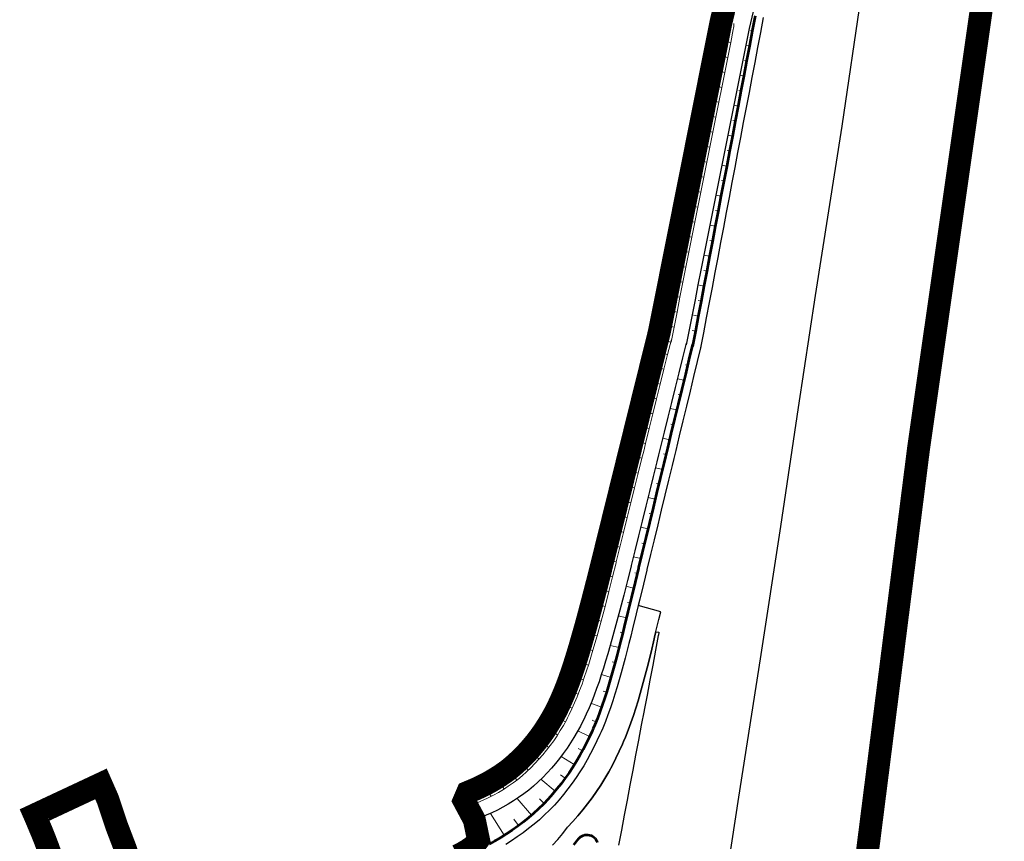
# Model space of a CAD drawing. Header units: metres. Extents: x 102313 to 104557, y 415820 to 422103.
# Tile 252 of 256: x 103838 to 104160, y 420852 to 421121. Entities that reach past the tile are written whole.
import ezdxf

# ---------------------------------------------------------------- set-up
doc = ezdxf.new("R2010")
doc.units = ezdxf.units.M
doc.header["$MEASUREMENT"] = 0
doc.linetypes.add('KG-GV', pattern=[42, 12, -6, 0, -6, 12, -6])
for name, color, linetype, lineweight in [('N-WE-GK-DAMWAND-G', 30, 'Continuous', 30), ('N-WE-GW-GRONDWERKLIJN-G', 90, 'Continuous', 53), ('N-WE-GW-GRONDWERKLIJN_KRUIN-G', 90, 'Continuous', 53), ('N-WE-GW-GRONDWERKLIJN_TEEN-G', 90, 'Continuous', 30), ('N-WE-GW-TALUDARCERING-G', 90, 'Continuous', 13), ('N-WE-GW-WATERGANG-G', 90, 'Continuous', 0), ('N-WE-GW-WATERGANG_WATERLIJN-G', 130, 'Continuous', 30), ('N-WE-KG-GRONDVERWERVING-G', 130, 'KG-GV', 30), ('N-WE-VH-KANTVERHARDING-GD', 6, 'Continuous', 30)]:
    doc.layers.add(name, color=color, linetype=linetype, lineweight=lineweight)

msp = doc.modelspace()

# ---------------------------------------------------------------- linework, layer by layer
at = {"layer": 'N-WE-GK-DAMWAND-G', "const_width": 0.5, "flags": 128}
msp.add_lwpolyline([(103986.581, 420858.955), (103987.956, 420852.393), (103986.556, 420850.48)], dxfattribs=at)
at = {"layer": 'N-WE-GW-GRONDWERKLIJN-G', "flags": 128}
msp.add_lwpolyline([(103863.265, 420870.251), (103865.519, 420865.121), (103868.365, 420856.559), (103871.191, 420849.137), (103873.244, 420843.041), (103875.74, 420833.119, 0.3474795), (103886.66, 420826.585), (103894.126, 420827.37)], format="xyb", dxfattribs=at)
at = {"layer": 'N-WE-GW-GRONDWERKLIJN_KRUIN-G', "flags": 128}
for points in [[(104078.23, 421122.062), (104078.219, 421122.004), (104077.287, 421117.092), (104076.356, 421112.179), (104075.425, 421107.267), (104074.493, 421102.354), (104073.562, 421097.442), (104072.631, 421092.529), (104071.699, 421087.617), (104070.768, 421082.704), (104069.837, 421077.792), (104068.905, 421072.879), (104067.974, 421067.967), (104067.043, 421063.054), (104066.111, 421058.142), (104065.18, 421053.229), (104064.249, 421048.317), (104063.317, 421043.404), (104062.386, 421038.492), (104061.455, 421033.579), (104060.523, 421028.667), (104059.592, 421023.754), (104058.661, 421018.842), (104057.729, 421013.929)], [(104057.734, 421014.424), (104056.558, 421009.564), (104055.383, 421004.704), (104054.207, 420999.844), (104053.032, 420994.984), (104051.857, 420990.125), (104050.681, 420985.265), (104049.506, 420980.405), (104048.89, 420977.858), (104048.33, 420975.545), (104047.155, 420970.685), (104045.979, 420965.825), (104044.804, 420960.965), (104043.628, 420956.105), (104042.453, 420951.246), (104041.278, 420946.386), (104040.102, 420941.526), (104040.046, 420941.293), (104038.927, 420936.666), (104037.751, 420931.806), (104036.576, 420926.946), (104035.4, 420922.086), (104034.814, 420919.662), (104034.199, 420917.242), (104032.967, 420912.466), (104032.34, 420910.107), (104031.702, 420907.77), (104031.048, 420905.455), (104030.375, 420903.164), (104029.679, 420900.898), (104028.956, 420898.659), (104028.205, 420896.448), (104027.42, 420894.268), (104026.601, 420892.12), (104025.744, 420890.007), (104025.21, 420888.757), (104024.846, 420887.93), (104023.905, 420885.892), (104022.922, 420883.9), (104021.909, 420881.923), (104020.844, 420879.979), (104019.725, 420878.066), (104018.554, 420876.184), (104017.33, 420874.335), (104016.056, 420872.522), (104014.732, 420870.744), (104013.359, 420869.004), (104011.939, 420867.302), (104010.471, 420865.641), (104008.958, 420864.021), (104007.351, 420862.494), (104005.704, 420861.014), (104004.018, 420859.581), (104002.293, 420858.197), (104000.533, 420856.863), (103998.738, 420855.579), (103996.909, 420854.347), (103995.049, 420853.167), (103993.158, 420852.041), (103992.962, 420851.928), (103991.238, 420850.968)], [(104018.91, 420850.76), (104020.53, 420852.822), (104020.654, 420852.959), (104021.045, 420853.314), (104021.486, 420853.606), (104021.966, 420853.828), (104022.473, 420853.976), (104022.997, 420854.045), (104023.526, 420854.035), (104024.047, 420853.945), (104024.548, 420853.778), (104025.019, 420853.537), (104025.448, 420853.228), (104025.825, 420852.858), (104026.143, 420852.435), (104026.393, 420851.97), (104026.57, 420851.472)]]:
    msp.add_lwpolyline(points, dxfattribs=at)
at = {"layer": 'N-WE-GW-GRONDWERKLIJN_TEEN-G', "flags": 128}
for points in [[(104078.417, 421127.221), (104076.214, 421117.866), (104076.105, 421117.316), (104075.129, 421112.412), (104074.154, 421107.508), (104073.178, 421102.604), (104072.203, 421097.699), (104071.227, 421092.795), (104070.251, 421087.891), (104069.276, 421082.987), (104068.3, 421078.083), (104067.325, 421073.179), (104066.349, 421068.275), (104065.373, 421063.371), (104064.398, 421058.467), (104063.422, 421053.562), (104062.447, 421048.658), (104061.471, 421043.754), (104060.496, 421038.85), (104059.52, 421033.946), (104058.544, 421029.042), (104057.569, 421024.138), (104056.593, 421019.234), (104055.618, 421014.33)], [(104055.659, 421014.926), (104054.458, 421010.072), (104053.257, 421005.218), (104052.056, 421000.365), (104050.855, 420995.511), (104049.655, 420990.657), (104048.454, 420985.803), (104047.254, 420980.949), (104046.625, 420978.406), (104046.054, 420976.095), (104044.855, 420971.241), (104043.655, 420966.387), (104042.456, 420961.533), (104041.257, 420956.679), (104040.058, 420951.825), (104038.86, 420946.971), (104037.661, 420942.116), (104037.604, 420941.883), (104036.452, 420937.265), (104035.218, 420932.419), (104033.96, 420927.579), (104032.678, 420922.745), (104032.029, 420920.335), (104031.351, 420917.933), (104029.993, 420913.21), (104029.302, 420910.887), (104028.598, 420908.593), (104027.876, 420906.328), (104027.133, 420904.096), (104026.364, 420901.898), (104025.566, 420899.736), (104024.736, 420897.614), (104023.87, 420895.533), (104022.966, 420893.498), (104022.021, 420891.511), (104021.435, 420890.344), (104021.034, 420889.575), (104020.001, 420887.695), (104018.925, 420885.878), (104017.818, 420884.092), (104016.661, 420882.348), (104015.452, 420880.644), (104014.195, 420878.982), (104012.889, 420877.364), (104011.537, 420875.791), (104010.141, 420874.264), (104008.701, 420872.785), (104007.219, 420871.355), (104005.698, 420869.976), (104004.14, 420868.648), (104002.502, 420867.417), (104000.833, 420866.241), (103999.134, 420865.123), (103997.407, 420864.063), (103995.655, 420863.061), (103993.879, 420862.12), (103992.081, 420861.238), (103990.263, 420860.417), (103988.429, 420859.658), (103988.239, 420859.583), (103986.581, 420858.955)]]:
    msp.add_lwpolyline(points, dxfattribs=at)
at = {"layer": 'N-WE-GW-TALUDARCERING-G', "flags": 128}
for points in [[(104076.695, 421117.201), (104077.286, 421117.084)], [(104070.217, 421113.346), (104066.883, 421114.009)], [(104075.13, 421112.414), (104076.354, 421112.171)], [(104069.242, 421108.442), (104067.574, 421108.774)], [(104074.789, 421107.384), (104075.423, 421107.258)], [(104068.266, 421103.538), (104064.932, 421104.201)], [(104073.179, 421102.607), (104074.492, 421102.345)], [(104067.291, 421098.634), (104065.623, 421098.966)], [(104072.882, 421097.568), (104073.56, 421097.433)], [(104066.315, 421093.73), (104062.981, 421094.393)], [(104071.228, 421092.799), (104072.629, 421092.52)], [(104065.34, 421088.826), (104063.672, 421089.158)], [(104064.364, 421083.922), (104061.03, 421084.586)], [(104070.975, 421087.751), (104071.697, 421087.607)], [(104069.277, 421082.991), (104070.766, 421082.695)], [(104063.389, 421079.018), (104061.721, 421079.35)], [(104069.068, 421077.935), (104069.835, 421077.782)], [(104062.413, 421074.114), (104059.078, 421074.778)], [(104067.325, 421073.183), (104068.903, 421072.869)], [(104061.437, 421069.211), (104059.77, 421069.542)], [(104067.161, 421068.118), (104067.972, 421067.957)], [(104060.462, 421064.307), (104057.127, 421064.97)], [(104065.374, 421063.375), (104067.041, 421063.044)], [(104059.486, 421059.403), (104057.819, 421059.734)], [(104065.254, 421058.301), (104066.109, 421058.131)], [(104058.511, 421054.499), (104055.176, 421055.162)], [(104063.423, 421053.568), (104065.178, 421053.218)], [(104057.535, 421049.595), (104055.868, 421049.927)], [(104063.347, 421048.485), (104064.247, 421048.306)], [(104056.56, 421044.691), (104053.225, 421045.354)], [(104061.472, 421043.76), (104063.315, 421043.393)], [(104055.584, 421039.787), (104053.917, 421040.119)], [(104061.44, 421038.668), (104062.384, 421038.48)], [(104054.609, 421034.883), (104051.274, 421035.547)], [(104059.521, 421033.952), (104061.453, 421033.568)], [(104053.633, 421029.979), (104051.966, 421030.311)], [(104059.533, 421028.851), (104060.521, 421028.655)], [(104052.658, 421025.075), (104049.323, 421025.739)], [(104057.57, 421024.144), (104059.59, 421023.742)], [(104051.682, 421020.171), (104050.015, 421020.503)], [(104057.627, 421019.035), (104058.658, 421018.83)], [(104050.707, 421015.268), (104047.372, 421015.931)], [(104049.598, 421011.248), (104047.948, 421011.656)], [(104055.386, 421007.794), (104056.089, 421007.624)], [(104048.397, 421006.394), (104045.097, 421007.211)], [(104047.196, 421001.54), (104045.546, 421001.949)], [(104052.777, 421003.281), (104054.914, 421002.764)], [(104053.018, 420998.078), (104053.738, 420997.904)], [(104045.995, 420996.687), (104042.695, 420997.503)], [(104044.795, 420991.833), (104043.145, 420992.241)], [(104050.376, 420993.573), (104052.563, 420993.044)], [(104050.651, 420988.363), (104051.387, 420988.184)], [(104043.595, 420986.979), (104040.294, 420987.795)], [(104042.394, 420982.125), (104040.744, 420982.533)], [(104047.975, 420983.866), (104050.212, 420983.325)], [(104048.283, 420978.647), (104049.037, 420978.465)], [(104041.195, 420977.271), (104037.894, 420978.087)], [(104039.995, 420972.417), (104038.345, 420972.825)], [(104045.575, 420974.158), (104047.861, 420973.605)], [(104045.917, 420968.931), (104046.686, 420968.745)], [(104038.796, 420967.563), (104035.495, 420968.379)], [(104037.596, 420962.709), (104035.946, 420963.117)], [(104043.177, 420964.45), (104045.51, 420963.885)], [(104043.55, 420959.216), (104044.335, 420959.026)], [(104036.397, 420957.855), (104033.097, 420958.671)], [(104035.198, 420953.001), (104033.548, 420953.409)], [(104040.779, 420954.742), (104043.159, 420954.166)], [(104041.183, 420949.5), (104041.984, 420949.306)], [(104034, 420948.147), (104030.699, 420948.962)], [(104032.802, 420943.293), (104031.151, 420943.7)], [(104038.381, 420945.033), (104040.808, 420944.446)], [(104038.816, 420939.784), (104039.633, 420939.586)], [(104031.592, 420938.441), (104028.293, 420939.263)], [(104030.359, 420933.596), (104028.711, 420934.015)], [(104035.96, 420935.331), (104038.458, 420934.727)], [(104036.428, 420930.074), (104037.282, 420929.867)], [(104029.101, 420928.756), (104025.811, 420929.611)], [(104027.819, 420923.923), (104026.176, 420924.359)], [(104033.449, 420925.651), (104036.107, 420925.008)], [(104034.009, 420920.373), (104034.932, 420920.15)], [(104026.49, 420919.104), (104023.214, 420920.007)], [(104025.105, 420914.299), (104023.473, 420914.77)], [(104030.798, 420916.01), (104033.689, 420915.264)], [(104031.414, 420910.674), (104032.42, 420910.407)], [(104023.65, 420909.515), (104020.402, 420910.506)], [(104022.079, 420904.769), (104020.468, 420905.305)], [(104027.911, 420906.436), (104031.073, 420905.543)], [(104020.341, 420900.081), (104017.161, 420901.271)], [(104028.496, 420900.994), (104029.595, 420900.64)], [(104018.385, 420895.481), (104016.828, 420896.154)], [(104024.497, 420897.039), (104027.968, 420895.791)], [(104016.141, 420891.014), (104013.132, 420892.566)], [(104024.919, 420891.476), (104026.139, 420890.981)], [(104020.183, 420888.025), (104024.063, 420886.234)], [(104013.58, 420886.721), (104012.139, 420887.61)], [(104010.711, 420882.628), (104007.98, 420884.622)], [(104020.32, 420882.255), (104021.682, 420881.509)], [(104007.53, 420878.772), (104006.256, 420879.885)], [(104014.711, 420879.665), (104019.042, 420876.969)], [(104004.039, 420875.195), (104001.693, 420877.623)], [(104000.267, 420871.916), (103999.226, 420873.235)], [(104008.084, 420872.19), (104012.76, 420868.285)], [(104014.587, 420873.66), (104016.106, 420872.593)], [(103996.151, 420869.081), (103994.061, 420871.728)], [(103987.277, 420864.498), (103985.76, 420867.48)], [(103991.81, 420866.603), (103990.917, 420868.023)], [(104000.326, 420865.907), (104004.995, 420860.411)], [(104007.609, 420865.819), (104009.227, 420864.308)], [(103991.611, 420861.026), (103996.151, 420853.866)], [(103999.217, 420859.135), (104000.791, 420857.059)]]:
    msp.add_lwpolyline(points, dxfattribs=at)
at = {"layer": 'N-WE-GW-WATERGANG-G', "flags": 128}
for points in [[(104067.274, 421116.934, -0.0541344), (104067.122, 421115.213), (104066.876, 421113.976), (104065.901, 421109.072), (104064.925, 421104.168), (104063.95, 421099.264), (104062.974, 421094.36), (104061.998, 421089.456), (104061.023, 421084.552), (104060.047, 421079.648), (104059.072, 421074.743), (104058.096, 421069.839), (104057.12, 421064.935), (104056.145, 421060.031), (104055.169, 421055.127), (104054.194, 421050.223), (104053.218, 421045.319), (104052.243, 421040.415), (104051.267, 421035.511), (104050.291, 421030.607), (104049.316, 421025.702), (104048.34, 421020.798), (104047.365, 421015.894)], [(104071.242, 421119.551, -0.0508061), (104071.05, 421117.534), (104070.217, 421113.343), (104069.241, 421108.439), (104068.266, 421103.535), (104067.29, 421098.631), (104066.314, 421093.727), (104065.339, 421088.823), (104064.363, 421083.918), (104063.388, 421079.014), (104062.412, 421074.11), (104061.437, 421069.206), (104060.461, 421064.302), (104059.485, 421059.398), (104058.51, 421054.494), (104057.534, 421049.59), (104056.559, 421044.686), (104055.583, 421039.781), (104054.607, 421034.877), (104053.632, 421029.973), (104052.656, 421025.069), (104051.681, 421020.165), (104050.705, 421015.261)]]:
    msp.add_lwpolyline(points, format="xyb", dxfattribs=at)
for points in [[(104047.495, 421016.9), (104046.293, 421012.047), (104045.092, 421007.193), (104043.891, 421002.339), (104042.691, 420997.486), (104041.49, 420992.632), (104040.29, 420987.778), (104039.09, 420982.924), (104038.461, 420980.381), (104037.89, 420978.07), (104036.69, 420973.216), (104035.491, 420968.362), (104034.291, 420963.508), (104033.092, 420958.654), (104031.894, 420953.8), (104030.695, 420948.945), (104029.497, 420944.091), (104029.439, 420943.858), (104028.287, 420939.239), (104027.054, 420934.393), (104025.796, 420929.554), (104024.514, 420924.72), (104023.865, 420922.31), (104023.188, 420919.915), (104021.844, 420915.248), (104021.166, 420912.975), (104020.478, 420910.744), (104019.777, 420908.557), (104019.06, 420906.416), (104018.322, 420904.323), (104017.561, 420902.28), (104016.773, 420900.289), (104015.958, 420898.354), (104015.112, 420896.476), (104014.233, 420894.658), (104013.691, 420893.599), (104013.322, 420892.904), (104012.375, 420891.217), (104011.397, 420889.604), (104010.396, 420888.025), (104009.351, 420886.486), (104008.26, 420884.984), (104007.126, 420883.52), (104005.949, 420882.096), (104004.731, 420880.714), (104003.474, 420879.374), (104002.179, 420878.079), (104000.847, 420876.828), (103999.48, 420875.624), (103998.081, 420874.467), (103996.607, 420873.401), (103995.107, 420872.387), (103993.581, 420871.425), (103992.031, 420870.517), (103990.46, 420869.662), (103988.869, 420868.862), (103987.26, 420868.117), (103985.76, 420867.48)], [(104050.799, 421016.101), (104049.598, 421011.247), (104048.397, 421006.394), (104047.196, 421001.54), (104045.995, 420996.686), (104044.795, 420991.833), (104043.594, 420986.979), (104042.394, 420982.125), (104041.766, 420979.581), (104041.194, 420977.271), (104039.995, 420972.417), (104038.795, 420967.563), (104037.596, 420962.709), (104036.397, 420957.854), (104035.198, 420953), (104034, 420948.146), (104032.801, 420943.292), (104032.744, 420943.059), (104031.592, 420938.44), (104030.358, 420933.594), (104029.101, 420928.754), (104027.818, 420923.92), (104027.169, 420921.51), (104026.492, 420919.113), (104025.142, 420914.423), (104024.459, 420912.13), (104023.765, 420909.873), (104023.055, 420907.655), (104022.327, 420905.477), (104021.577, 420903.341), (104020.801, 420901.25), (104019.996, 420899.206), (104019.16, 420897.212), (104018.291, 420895.27), (104017.386, 420893.384), (104016.825, 420892.282), (104016.443, 420891.557), (104015.462, 420889.791), (104014.444, 420888.096), (104013.4, 420886.433), (104012.309, 420884.811), (104011.171, 420883.227), (104009.987, 420881.683), (104008.758, 420880.181), (104007.486, 420878.721), (104006.172, 420877.306), (104004.819, 420875.936), (104003.426, 420874.613), (104001.997, 420873.338), (104000.533, 420872.112), (103998.993, 420870.979), (103997.425, 420869.899), (103995.829, 420868.874), (103994.207, 420867.905), (103992.563, 420866.991), (103990.897, 420866.133), (103989.211, 420865.333), (103987.509, 420864.59), (103985.791, 420863.905), (103985.614, 420863.838), (103984.063, 420863.275)]]:
    msp.add_lwpolyline(points, dxfattribs=at)
at = {"layer": 'N-WE-GW-WATERGANG_WATERLIJN-G', "flags": 128}
msp.add_lwpolyline([(104069.274, 421116.973, -0.0541344), (104069.084, 421114.823)], format="xyb", dxfattribs=at)
for points in [[(104069.084, 421114.823), (104068.841, 421113.604), (104067.866, 421108.7), (104066.89, 421103.796), (104065.915, 421098.891), (104064.939, 421093.987), (104063.963, 421089.083), (104062.988, 421084.179), (104062.012, 421079.275), (104061.037, 421074.371), (104060.061, 421069.467), (104059.085, 421064.563), (104058.11, 421059.659), (104057.134, 421054.755), (104056.159, 421049.85), (104055.183, 421044.946), (104054.208, 421040.042), (104053.232, 421035.138), (104052.256, 421030.234), (104051.281, 421025.33), (104050.305, 421020.426), (104049.33, 421015.522)], [(104049.439, 421016.43), (104048.237, 421011.577), (104047.036, 421006.723), (104045.835, 421001.869), (104044.634, 420997.016), (104043.434, 420992.162), (104042.234, 420987.308), (104041.034, 420982.454), (104040.405, 420979.911), (104039.834, 420977.6), (104038.634, 420972.746), (104037.435, 420967.892), (104036.235, 420963.038), (104035.036, 420958.184), (104033.838, 420953.329), (104032.639, 420948.475), (104031.441, 420943.621), (104031.383, 420943.388), (104030.231, 420938.769), (104028.998, 420933.923), (104027.74, 420929.083), (104026.458, 420924.249), (104025.809, 420921.84), (104025.132, 420919.443), (104023.784, 420914.763), (104023.103, 420912.478), (104022.411, 420910.232), (104021.706, 420908.026), (104020.982, 420905.864), (104020.237, 420903.745), (104019.467, 420901.674), (104018.669, 420899.652), (104017.842, 420897.682), (104016.982, 420895.767), (104016.088, 420893.909), (104015.535, 420892.824), (104015.158, 420892.112), (104014.191, 420890.379), (104013.189, 420888.716), (104012.163, 420887.089), (104011.091, 420885.501), (104009.973, 420883.95), (104008.809, 420882.44), (104007.602, 420880.97), (104006.352, 420879.542), (104005.061, 420878.158), (104003.732, 420876.818), (104002.364, 420875.525), (104000.961, 420874.279), (103999.523, 420873.081), (103998.011, 420871.976), (103996.47, 420870.924), (103994.903, 420869.925), (103993.311, 420868.98), (103991.697, 420868.091), (103990.062, 420867.257), (103988.408, 420866.479), (103986.738, 420865.759), (103985.053, 420865.095), (103984.879, 420865.03), (103983.358, 420864.484)]]:
    msp.add_lwpolyline(points, dxfattribs=at)
at = {"layer": 'N-WE-KG-GRONDVERWERVING-G', "linetype": 'Continuous', "lineweight": 0, "ltscale": 5, "const_width": 7.5, "flags": 128}
for points in [[(104164.9, 420750.25), (104161.594, 420747.158), (104102.252, 420748.302), (104115.49, 420852.694), (104127.283, 420945.688), (104127.409, 420946.68), (104131.707, 420980.569), (104134.484, 421000), (104143.004, 421059.61), (104143.146, 421060.602), (104149.818, 421107.281), (104151.233, 421117.182), (104151.322, 421117.804), (104155.096, 421144.21)], [(104069.267, 421129.375), (104067.029, 421119.87), (104066.871, 421119.076), (104065.895, 421114.171), (104064.92, 421109.267), (104063.944, 421104.363), (104062.969, 421099.459), (104061.993, 421094.555), (104061.018, 421089.651), (104060.042, 421084.747), (104059.066, 421079.843), (104058.091, 421074.939), (104057.115, 421070.034), (104056.14, 421065.13), (104055.164, 421060.226), (104054.189, 421055.322), (104053.213, 421050.418), (104052.237, 421045.514), (104051.262, 421040.61), (104050.286, 421035.706), (104049.311, 421030.802), (104048.335, 421025.898), (104047.359, 421020.993), (104046.876, 421018.562), (104045.323, 421012.287), (104044.121, 421007.433), (104042.921, 421002.58), (104041.72, 420997.726), (104040.519, 420992.872), (104039.525, 420988.851), (104038.119, 420983.164), (104037.49, 420980.621), (104036.919, 420978.31), (104035.719, 420973.456), (104034.52, 420968.602), (104033.321, 420963.748), (104032.122, 420958.894), (104030.923, 420954.039), (104029.724, 420949.185), (104028.526, 420944.331), (104028.469, 420944.099), (104027.318, 420939.484), (104026.085, 420934.643), (104024.829, 420929.808), (104023.548, 420924.978), (104022.901, 420922.576), (104022.226, 420920.189), (104020.884, 420915.53), (104020.209, 420913.265), (104019.524, 420911.044), (104018.827, 420908.869), (104018.114, 420906.741), (104017.382, 420904.664), (104016.627, 420902.638), (104015.848, 420900.667), (104015.041, 420898.753), (104014.205, 420896.899), (104013.338, 420895.104), (104012.804, 420894.062), (104012.444, 420893.384), (104011.512, 420891.721), (104010.547, 420890.131), (104009.56, 420888.574), (104008.532, 420887.061), (104007.46, 420885.584), (104006.345, 420884.145), (104005.188, 420882.746), (104003.991, 420881.387), (104002.756, 420880.07), (104001.483, 420878.797), (104000.174, 420877.568), (103998.831, 420876.384), (103997.469, 420875.258), (103996.034, 420874.221), (103994.56, 420873.224), (103993.061, 420872.28), (103991.539, 420871.388), (103989.996, 420870.549), (103988.434, 420869.763), (103986.855, 420869.031), (103984.148, 420867.882), (103982.989, 420865.175), (103986.337, 420858.904), (103987.689, 420852.451), (103986.371, 420850.651), (103985.636, 420850.014), (103984.27, 420849.05), (103982.825, 420848.193), (103980.868, 420847.18)], [(103874.204, 420843.323), (103872.132, 420849.475), (103869.307, 420856.895), (103866.453, 420865.481), (103864.17, 420870.675), (103842.471, 420860.505), (103843.048, 420859.182), (103844.948, 420854.638), (103845.82, 420852.456), (103846.818, 420849.817), (103847.608, 420847.605)]]:
    msp.add_lwpolyline(points, dxfattribs=at)
at = {"layer": 'N-WE-VH-KANTVERHARDING-GD', "flags": 128}
for points in [[(104112.845, 421128.31), (104106.562, 421085.947), (104097.9, 421030.563), (104092.343, 420993.841), (104086.536, 420954.884), (104079.874, 420911.561), (104072.801, 420866.309), (104067.176, 420829.909), (104059.948, 420782.415), (104052.81, 420736.238), (104049.906, 420717.4), (104046.182, 420693.686), (104041.055, 420661.043), (104033.997, 420615.776), (104028.063, 420578.015), (104019.999, 420527.218)], [(104080.871, 421121.501), (104079.94, 421116.589), (104079.009, 421111.676), (104078.077, 421106.764), (104077.146, 421101.851), (104076.215, 421096.939), (104075.283, 421092.026), (104074.352, 421087.114), (104073.421, 421082.201), (104072.489, 421077.289), (104071.558, 421072.376), (104070.627, 421067.464), (104069.695, 421062.551), (104068.764, 421057.639), (104067.833, 421052.726), (104066.901, 421047.814), (104065.97, 421042.901), (104065.039, 421037.989), (104064.107, 421033.076), (104063.176, 421028.164), (104062.245, 421023.251), (104061.314, 421018.339), (104060.382, 421013.426)], [(104060.455, 421013.766), (104059.28, 421008.906), (104058.104, 421004.046), (104056.929, 420999.186), (104055.754, 420994.326), (104054.578, 420989.466), (104053.403, 420984.606), (104052.227, 420979.747), (104051.611, 420977.2), (104051.052, 420974.887), (104049.876, 420970.027), (104048.701, 420965.167), (104047.525, 420960.307), (104046.35, 420955.447), (104045.175, 420950.587), (104043.999, 420945.727), (104042.824, 420940.868), (104042.767, 420940.635), (104041.648, 420936.008), (104040.473, 420931.148), (104039.961, 420929.032)], [(104011.959, 420850.568), (104013.64, 420852.496), (104015.261, 420854.465), (104016.82, 420856.471), (104018.54, 420858.312), (104020.208, 420860.201), (104021.823, 420862.134), (104023.383, 420864.112), (104024.888, 420866.133), (104026.336, 420868.195), (104027.726, 420870.296), (104029.058, 420872.434), (104030.329, 420874.609), (104031.54, 420876.819), (104032.691, 420879.066), (104033.775, 420881.333), (104034.802, 420883.632), (104035.197, 420884.56), (104035.771, 420885.954), (104036.688, 420888.296), (104037.555, 420890.656), (104038.377, 420893.03), (104039.157, 420895.418), (104039.899, 420897.816), (104040.608, 420900.223), (104041.286, 420902.637), (104041.94, 420905.057), (104042.572, 420907.482), (104043.186, 420909.909), (104044.381, 420914.769), (104044.971, 420917.205), (104045.558, 420919.63), (104046.733, 420924.49), (104047.344, 420927.018), (104039.961, 420929.032), (104039.297, 420926.288), (104038.122, 420921.428), (104037.535, 420919.003), (104036.92, 420916.581), (104035.683, 420911.786), (104035.053, 420909.411), (104034.409, 420907.053), (104033.748, 420904.712), (104033.066, 420902.39), (104032.359, 420900.09), (104031.625, 420897.811), (104030.859, 420895.557), (104030.058, 420893.328), (104029.219, 420891.128), (104028.34, 420888.957), (104027.792, 420887.672), (104027.416, 420886.82), (104026.447, 420884.718), (104025.431, 420882.658), (104024.383, 420880.612), (104023.28, 420878.6), (104022.122, 420876.619), (104020.91, 420874.671), (104019.644, 420872.758), (104018.325, 420870.881), (104016.955, 420869.04), (104015.533, 420867.239), (104014.063, 420865.478), (104012.544, 420863.758), (104010.978, 420862.081), (104009.316, 420860.499), (104007.613, 420858.965), (104005.869, 420857.48), (104004.085, 420856.046), (104002.265, 420854.663), (104000.408, 420853.332), (103998.516, 420852.054), (103996.591, 420850.83)], [(104045.766, 420920.492), (104045.558, 420919.63), (104044.971, 420917.205), (104044.381, 420914.769), (104043.186, 420909.91), (104042.571, 420907.481), (104041.94, 420905.057), (104041.286, 420902.637), (104040.607, 420900.223), (104039.899, 420897.816), (104039.157, 420895.418), (104038.377, 420893.03), (104037.555, 420890.656), (104036.688, 420888.296), (104035.772, 420885.955), (104035.197, 420884.561), (104034.801, 420883.63), (104033.775, 420881.333), (104032.691, 420879.065), (104031.54, 420876.819), (104030.329, 420874.609), (104029.058, 420872.434), (104027.726, 420870.295), (104026.336, 420868.194), (104024.888, 420866.133), (104023.383, 420864.112), (104021.823, 420862.134), (104020.208, 420860.201), (104018.54, 420858.312), (104016.827, 420856.478)], [(104045.766, 420920.492), (104046.744, 420920.281), (104046.568, 420919.353), (104046.537, 420919.191), (104045.637, 420914.441), (104044.705, 420909.528), (104043.774, 420904.616), (104042.843, 420899.703), (104041.911, 420894.791), (104041.899, 420894.727), (104040.98, 420889.878), (104040.049, 420884.966), (104039.117, 420880.053), (104038.186, 420875.141), (104037.255, 420870.228), (104036.323, 420865.316), (104035.813, 420862.621), (104035.392, 420860.403), (104034.461, 420855.491), (104033.529, 420850.578)]]:
    msp.add_lwpolyline(points, dxfattribs=at)

doc.saveas('drawing.dxf')
